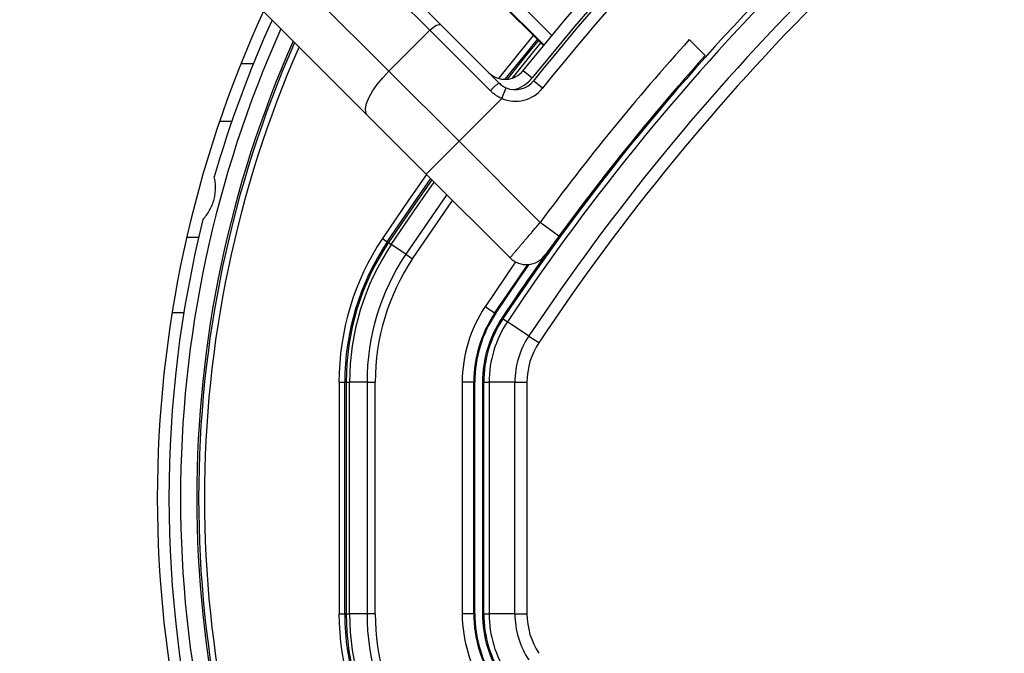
# Model space of a CAD drawing. Header units: millimetres. Extents: x 20 to 22981, y 40 to 19992.
# Tile 77 of 158: x 6554 to 6723, y 14669 to 14778. Entities that reach past the tile are written whole.
import ezdxf

# ---------------------------------------------------------------- set-up
doc = ezdxf.new("R2010")
doc.units = ezdxf.units.MM
doc.header["$LTSCALE"] = 2

msp = doc.modelspace()

# ---------------------------------------------------------------- linework, layer by layer
at = {"color": 7, "linetype": 'Continuous', "lineweight": 25}
for p, q in [((6566.24, 14837.27), (6626.21, 14777.3)), ((6624.31, 14776.37), (6564.34, 14836.34)), ((6557.27, 14829.27), (6617.24, 14769.3)), ((6613.52, 14761.71), (6553.55, 14821.68)), ((6636.04, 14781.6), (6643.91, 14773.73)), ((6626.21, 14777.3), (6636.23, 14767.28)), ((6624.31, 14776.37), (6617.24, 14769.3)), ((6634.75, 14765.94), (6624.31, 14776.37)), ((6671.83, 14771.99), (6669.07, 14774.75)), ((6617.24, 14769.3), (6629.34, 14757.21)), ((6640.4, 14769.4), (6641.96, 14768.15)), ((6643.74, 14766.37), (6642.18, 14767.61)), ((6636.72, 14764.59), (6637.5, 14766.43)), ((6636.72, 14764.59), (6629.34, 14757.21)), ((6623.68, 14751.55), (6613.52, 14761.71)), ((6590.15, 14760.64), (6588.03, 14760.64)), ((6623.68, 14751.55), (6629.34, 14757.21)), ((6629.34, 14757.21), (6643.35, 14743.19)), ((6638.14, 14737.09), (6623.68, 14751.55)), ((6646.57, 14740.83), (6643.35, 14743.19)), ((6648.93, 14744.01), (6646.57, 14740.83)), ((6582.37, 14740.64), (6584.42, 14740.64)), ((6616.13, 14740.41), (6616.96, 14739.85)), ((6617.17, 14739.71), (6616.96, 14739.85)), ((6617.17, 14739.71), (6617.66, 14739.39)), ((6620.15, 14737.73), (6617.66, 14739.39)), ((6620.15, 14737.73), (6621.33, 14736.94)), ((6635.49, 14727.53), (6633.83, 14728.63)), ((6635.64, 14727.43), (6635.49, 14727.53)), ((6636.93, 14726.57), (6636.74, 14726.69)), ((6636.93, 14726.57), (6637.69, 14726.06)), ((6641.39, 14723.6), (6637.69, 14726.06)), ((6641.39, 14723.6), (6643.13, 14722.45)), ((6608.64, 14715.62), (6609.64, 14715.62)), ((6608.64, 14715.62), (6608.64, 14675.67)), ((6609.89, 14715.62), (6609.64, 14715.62)), ((6609.64, 14675.67), (6609.64, 14715.62)), ((6609.89, 14715.62), (6609.89, 14675.67)), ((6609.89, 14715.62), (6610.47, 14715.62)), ((6613.47, 14715.62), (6610.47, 14715.62)), ((6610.47, 14675.67), (6610.47, 14715.62)), ((6613.47, 14715.62), (6614.89, 14715.62)), ((6613.47, 14715.62), (6613.47, 14675.67)), ((6614.89, 14675.67), (6614.89, 14715.62)), ((6629.89, 14715.62), (6629.89, 14675.67)), ((6631.89, 14715.62), (6629.89, 14715.62)), ((6631.89, 14675.67), (6631.89, 14715.62)), ((6632.07, 14715.62), (6631.89, 14715.62)), ((6632.07, 14675.67), (6632.07, 14715.62)), ((6633.39, 14715.62), (6633.39, 14675.67)), ((6633.62, 14715.62), (6633.39, 14715.62)), ((6633.62, 14675.67), (6633.62, 14715.62)), ((6633.62, 14715.62), (6634.53, 14715.62)), ((6634.53, 14715.62), (6634.53, 14675.67)), ((6638.98, 14715.62), (6634.53, 14715.62)), ((6638.98, 14675.67), (6638.98, 14715.62)), ((6638.98, 14715.62), (6641.06, 14715.62)), ((6641.06, 14715.62), (6641.06, 14675.67)), ((6608.64, 14675.67), (6609.64, 14675.67)), ((6609.89, 14675.67), (6609.64, 14675.67)), ((6609.89, 14675.67), (6610.47, 14675.67)), ((6613.47, 14675.67), (6610.47, 14675.67)), ((6614.89, 14675.67), (6613.47, 14675.67)), ((6631.89, 14675.67), (6629.89, 14675.67)), ((6632.07, 14675.67), (6631.89, 14675.67)), ((6633.62, 14675.67), (6633.39, 14675.67)), ((6633.62, 14675.67), (6634.53, 14675.67)), ((6638.98, 14675.67), (6634.53, 14675.67)), ((6638.98, 14675.67), (6641.06, 14675.67))]:
    msp.add_line(p, q, dxfattribs=at)
at = {"color": 8, "linetype": 'Continuous', "lineweight": 25}
for p, q in [((6637.65, 14783.17), (6645.35, 14775.47)), ((6636.04, 14781.6), (6643.91, 14773.73)), ((6644, 14773.84), (6636.14, 14781.7)), ((6591.73, 14770.64), (6593.88, 14770.64)), ((6627.22, 14748.01), (6620.15, 14737.73)), ((6621.33, 14736.94), (6628.23, 14747)), ((6639.11, 14736.38), (6633.83, 14728.63)), ((6579.84, 14727.64), (6581.87, 14727.64))]:
    msp.add_line(p, q, dxfattribs=at)
at = {"color": 7, "linetype": 'Continuous', "lineweight": 25, "flags": 128}
for points in [[(6640.4, 14769.4), (6647.73, 14778.31), (6652.68, 14784.06)], [(6624.31, 14776.37), (6624.6, 14776.64), (6624.89, 14776.87), (6625.18, 14777.07), (6625.46, 14777.23), (6625.71, 14777.33), (6625.92, 14777.38), (6626.09, 14777.37), (6626.21, 14777.3)], [(6637.32, 14767.9), (6640.68, 14772.09), (6642.87, 14774.77)], [(6613.52, 14761.71), (6613.25, 14762.19), (6613.21, 14762.88), (6613.4, 14763.74), (6613.81, 14764.73), (6614.43, 14765.83), (6615.23, 14766.99), (6616.18, 14768.16), (6617.24, 14769.3)], [(6616.96, 14739.85), (6621.46, 14746.48), (6624.47, 14750.76)], [(6635.49, 14727.53), (6639.41, 14733.31), (6641.23, 14735.93)], [(6635.64, 14727.43), (6639.56, 14733.22), (6641.46, 14735.95)]]:
    msp.add_lwpolyline(points, dxfattribs=at)
at = {"color": 8, "linetype": 'Continuous', "lineweight": 25, "flags": 128}
for points in [[(6654.1, 14782.64), (6649.25, 14777.02), (6641.96, 14768.15)], [(6642.16, 14775.48), (6639.9, 14772.72), (6636.17, 14768.05)], [(6643.04, 14774.59), (6641.05, 14772.16), (6637.65, 14767.91)], [(6638.55, 14768.1), (6641.8, 14772.15), (6643.46, 14774.17)], [(6623.75, 14751.48), (6620.64, 14747.05), (6616.13, 14740.41)], [(6624.65, 14750.58), (6621.7, 14746.38), (6617.17, 14739.71)], [(6617.66, 14739.39), (6622.23, 14746.13), (6625.06, 14750.16)]]:
    msp.add_lwpolyline(points, dxfattribs=at)
at = {"color": 7, "linetype": 'Continuous', "lineweight": 25}
for centre, radius, start, end in [((6969.78, 14505.15), 399.78, 123.6328, 146.3672), ((6969.78, 14505.15), 398.86, 123.6328, 146.3672), ((6969.78, 14505.15), 394.42, 123.6328, 146.3672), ((6967.1, 14507.83), 416, 128.6435, 141.3565), ((6969.78, 14505.15), 392.33, 123.6328, 146.3672), ((6967.1, 14507.83), 414, 128.6435, 141.3565), ((6779.29, 14695.64), 202, 155.4268, 204.5732), ((6779.29, 14695.64), 200, 155.6403, 163.9094), ((6779.29, 14695.64), 198, 155.8585, 204.1415), ((6779.29, 14695.64), 195.2, 156.1724, 203.8276), ((6968.96, 14504.04), 404, 137.9276, 143.7036), ((6969.78, 14505.15), 400, 138.1529, 146.3672), ((6637.27, 14771.9), 4, 225, 321.3565), ((6642.69, 14758.7), 10.74, 126.9661, 137.6623), ((6969.78, 14505.15), 400, 139.1474, 146.3672), ((6639.06, 14770.11), 4, 247.0417, 321.3565), ((6639.06, 14770.11), 6, 247.0417, 321.3565), ((6779.29, 14695.64), 200, 166.0906, 193.9094), ((6653.39, 14715.62), 44.76, 146.3672, 180), ((6653.39, 14715.62), 43.76, 146.3672, 180), ((6653.39, 14715.62), 43.51, 146.3672, 180), ((6653.39, 14715.62), 42.92, 146.3672, 180), ((6653.39, 14715.62), 39.92, 146.3672, 180), ((6653.39, 14715.62), 38.51, 146.3672, 180), ((6640.97, 14739.92), 4, 225, 324.2779), ((6653.39, 14715.62), 23.5, 146.3672, 180), ((6653.39, 14715.62), 21.5, 146.3672, 180), ((6653.39, 14715.62), 21.33, 146.3672, 180), ((6653.39, 14715.62), 20, 146.3672, 180), ((6653.39, 14715.62), 19.78, 146.3672, 180), ((6653.39, 14715.62), 18.86, 146.3672, 180), ((6653.39, 14715.62), 14.42, 146.3672, 180), ((6653.39, 14715.62), 12.33, 146.3672, 180), ((6653.39, 14675.67), 44.76, 180, 213.6328), ((6653.39, 14675.67), 43.76, 180, 213.6328), ((6653.39, 14675.67), 43.51, 180, 213.6328), ((6653.39, 14675.67), 42.92, 180, 213.6328), ((6653.39, 14675.67), 39.92, 180, 213.6328), ((6653.39, 14675.67), 38.51, 180, 213.6328), ((6653.39, 14675.67), 23.5, 180, 213.6328), ((6653.39, 14675.67), 21.5, 180, 213.6328), ((6653.39, 14675.67), 21.33, 180, 213.6328), ((6653.39, 14675.67), 20, 180, 213.6328), ((6653.39, 14675.67), 19.78, 180, 213.6328), ((6653.39, 14675.67), 18.86, 180, 213.6328), ((6653.39, 14675.67), 14.42, 180, 213.6328), ((6653.39, 14675.67), 12.33, 180, 213.6328)]:
    msp.add_arc(centre, radius, start, end, dxfattribs=at)
at = {"color": 8, "linetype": 'Continuous', "lineweight": 25}
for centre, radius, start, end in [((6779.29, 14695.64), 194.87, 156.2097, 203.7903), ((6779.29, 14695.64), 193.87, 156.3244, 203.6756), ((6637.27, 14771.9), 6, 285.5484, 321.3565)]:
    msp.add_arc(centre, radius, start, end, dxfattribs=at)
at = {"color": 7, "linetype": 'Continuous', "lineweight": 25}
for points, knots in [([(6636.23, 14767.28), (6636.32, 14767.2), (6636.5, 14767.02), (6636.81, 14766.8), (6637.14, 14766.59), (6637.38, 14766.48), (6637.5, 14766.43)], [0, 0, 0, 0, 0.244058, 0.490369, 0.743918, 1, 1, 1, 1]), ([(6636.72, 14764.59), (6636.54, 14764.67), (6636.18, 14764.84), (6635.68, 14765.15), (6635.19, 14765.52), (6634.9, 14765.8), (6634.75, 14765.94)], [0, 0, 0, 0, 0.244552, 0.491194, 0.744455, 1, 1, 1, 1]), ([(6585.15, 14743.72), (6585.36, 14743.95), (6585.78, 14744.43), (6586.33, 14745.27), (6586.78, 14746.21), (6587.1, 14747.18), (6587.29, 14748.17), (6587.36, 14749.14), (6587.32, 14750.13), (6587.19, 14750.76), (6587.12, 14751.07)], [0, 0, 0, 0, 0.125658, 0.254213, 0.380096, 0.510315, 0.625689, 0.744467, 0.870637, 1, 1, 1, 1]), ([(6638.14, 14737.09), (6638.14, 14737.09), (6638.15, 14737.1), (6638.2, 14737.17), (6638.29, 14737.27), (6638.46, 14737.47), (6638.69, 14737.74), (6638.99, 14738.09), (6639.25, 14738.39), (6639.53, 14738.72), (6639.83, 14739.08), (6640.17, 14739.48), (6640.53, 14739.9), (6640.9, 14740.34), (6641.3, 14740.8), (6641.71, 14741.28), (6642.19, 14741.84), (6642.74, 14742.48), (6643.14, 14742.96), (6643.35, 14743.19)], [0, 0, 0, 0, 0.052159, 0.104676, 0.158319, 0.21235, 0.317088, 0.370235, 0.424137, 0.476533, 0.529288, 0.582599, 0.636668, 0.689377, 0.74245, 0.796668, 0.85128, 0.925357, 1, 1, 1, 1]), ([(6646.57, 14740.83), (6646.39, 14740.58), (6645.94, 14739.96), (6645.27, 14739.05), (6644.69, 14738.24), (6644.29, 14737.69), (6644.24, 14737.62), (6644.21, 14737.58)], [0, 0, 0, 0, 0.148936, 0.363368, 0.575824, 0.787673, 1, 1, 1, 1])]:
    msp.add_open_spline(points, degree=3, knots=knots, dxfattribs=at)

doc.saveas('drawing.dxf')
